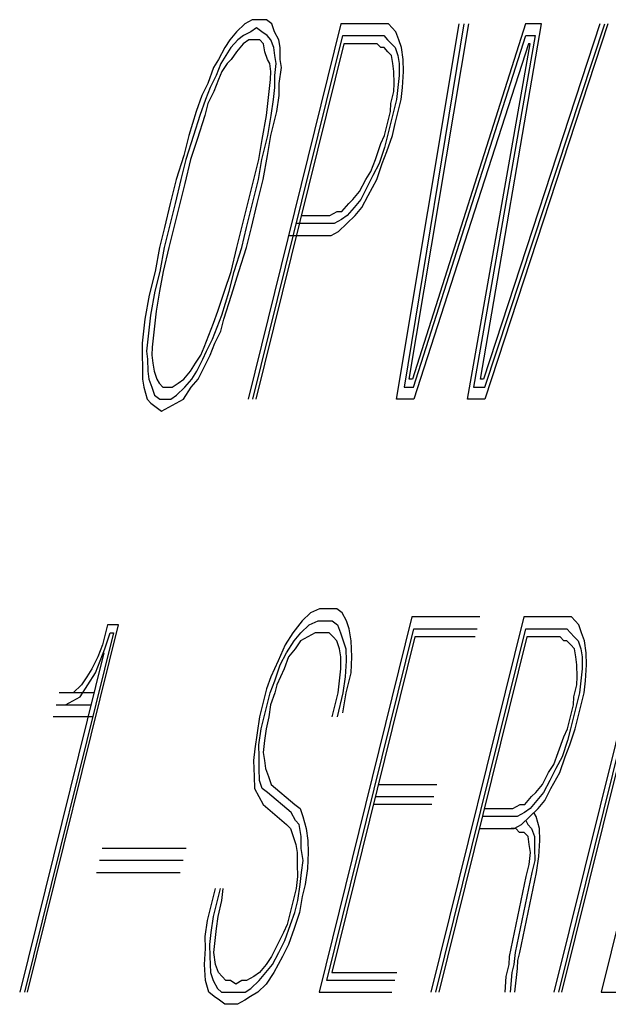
# Model space of a CAD drawing. Extents: x -1276 to 451, y 2026 to 3394.
# Tile 29 of 104: x -680.809 to -680.665, y 3189.944 to 3190.184. Entities that reach past the tile are written whole.
import ezdxf

# ---------------------------------------------------------------- set-up
doc = ezdxf.new("R2010")
doc.units = 0
doc.header["$MEASUREMENT"] = 0
doc.layers.add('SPILL-BUCKET', color=1, linetype='CONTINUOUS')

msp = doc.modelspace()

# ---------------------------------------------------------------- linework, layer by layer
at = {"layer": 'SPILL-BUCKET', "color": 8, "linetype": 'Continuous'}
for p, q in [((-680.75232, 3190.18436), (-680.75411, 3190.18338)), ((-680.75078, 3190.18436), (-680.75232, 3190.18436)), ((-680.74884, 3190.18436), (-680.75078, 3190.18436)), ((-680.74754, 3190.18338), (-680.74884, 3190.18436)), ((-680.75411, 3190.18338), (-680.75613, 3190.18143)), ((-680.73064, 3190.18338), (-680.75333, 3190.09173)), ((-680.75126, 3190.1824), (-680.75266, 3190.18143)), ((-680.74995, 3190.18143), (-680.75126, 3190.1824)), ((-680.74686, 3190.18143), (-680.74754, 3190.18338)), ((-680.72175, 3190.18338), (-680.73064, 3190.18338)), ((-680.7206, 3190.18338), (-680.72175, 3190.18338)), ((-680.71905, 3190.18338), (-680.7206, 3190.18338)), ((-680.71813, 3190.1824), (-680.71905, 3190.18338)), ((-680.71722, 3190.18143), (-680.71813, 3190.1824)), ((-680.71711, 3190.09173), (-680.70176, 3190.18338)), ((-680.70061, 3190.18338), (-680.71523, 3190.09465)), ((-680.71397, 3190.0966), (-680.69945, 3190.18338)), ((-680.68554, 3190.18338), (-680.7132, 3190.0966)), ((-680.69659, 3190.0966), (-680.68168, 3190.18338)), ((-680.66739, 3190.18338), (-680.69582, 3190.0966)), ((-680.69553, 3190.09465), (-680.66623, 3190.18338)), ((-680.66545, 3190.18338), (-680.69548, 3190.09173)), ((-680.68168, 3190.18338), (-680.68554, 3190.18338)), ((-680.75778, 3190.17948), (-680.75903, 3190.17753)), ((-680.75613, 3190.18143), (-680.75778, 3190.17948)), ((-680.75584, 3190.17948), (-680.75749, 3190.17753)), ((-680.75444, 3190.18046), (-680.75584, 3190.17948)), ((-680.75314, 3190.17948), (-680.75454, 3190.1785)), ((-680.75266, 3190.18143), (-680.75444, 3190.18046)), ((-680.75198, 3190.17948), (-680.75314, 3190.17948)), ((-680.75217, 3190.09173), (-680.7302, 3190.18046)), ((-680.75044, 3190.17948), (-680.75198, 3190.17948)), ((-680.74952, 3190.1785), (-680.75044, 3190.17948)), ((-680.74865, 3190.18046), (-680.74995, 3190.18143)), ((-680.74773, 3190.17948), (-680.74865, 3190.18046)), ((-680.74706, 3190.17753), (-680.74773, 3190.17948)), ((-680.7458, 3190.17948), (-680.74686, 3190.18143)), ((-680.74551, 3190.17753), (-680.7458, 3190.17948)), ((-680.7302, 3190.18046), (-680.72248, 3190.18046)), ((-680.72248, 3190.18046), (-680.72132, 3190.18046)), ((-680.72132, 3190.18046), (-680.72016, 3190.18046)), ((-680.72016, 3190.18046), (-680.71924, 3190.17948)), ((-680.71924, 3190.17948), (-680.71833, 3190.1785)), ((-680.71654, 3190.17948), (-680.71722, 3190.18143)), ((-680.71586, 3190.17753), (-680.71654, 3190.17948)), ((-680.71291, 3190.09465), (-680.68549, 3190.18046)), ((-680.68318, 3190.18046), (-680.69824, 3190.09465)), ((-680.68549, 3190.18046), (-680.68318, 3190.18046)), ((-680.75903, 3190.17753), (-680.76053, 3190.17461)), ((-680.75749, 3190.17753), (-680.75874, 3190.17558)), ((-680.75454, 3190.1785), (-680.75618, 3190.17655)), ((-680.72992, 3190.1785), (-680.7514, 3190.09173)), ((-680.74923, 3190.17655), (-680.74952, 3190.1785)), ((-680.74677, 3190.17558), (-680.74706, 3190.17753)), ((-680.74546, 3190.17461), (-680.74551, 3190.17753)), ((-680.72296, 3190.1785), (-680.72992, 3190.1785)), ((-680.7218, 3190.1785), (-680.72296, 3190.1785)), ((-680.72089, 3190.17753), (-680.7218, 3190.1785)), ((-680.72011, 3190.17753), (-680.72089, 3190.17753)), ((-680.7192, 3190.17655), (-680.72011, 3190.17753)), ((-680.71833, 3190.1785), (-680.71741, 3190.17753)), ((-680.71741, 3190.17753), (-680.71673, 3190.17558)), ((-680.71543, 3190.17461), (-680.71586, 3190.17753)), ((-680.68482, 3190.1785), (-680.71287, 3190.09173)), ((-680.69973, 3190.09173), (-680.68443, 3190.1785)), ((-680.68443, 3190.1785), (-680.68482, 3190.1785)), ((-680.76053, 3190.17461), (-680.76178, 3190.17265)), ((-680.75874, 3190.17558), (-680.76, 3190.17363)), ((-680.75744, 3190.17461), (-680.75845, 3190.17363)), ((-680.75618, 3190.17655), (-680.75744, 3190.17461)), ((-680.74855, 3190.17461), (-680.74923, 3190.17655)), ((-680.74802, 3190.17363), (-680.74855, 3190.17461)), ((-680.74648, 3190.17363), (-680.74677, 3190.17558)), ((-680.74517, 3190.17265), (-680.74546, 3190.17461)), ((-680.71828, 3190.17558), (-680.7192, 3190.17655)), ((-680.71799, 3190.17363), (-680.71828, 3190.17558)), ((-680.71673, 3190.17558), (-680.71644, 3190.17363)), ((-680.71538, 3190.17168), (-680.71543, 3190.17461)), ((-680.76178, 3190.17265), (-680.76314, 3190.16876)), ((-680.76, 3190.17363), (-680.76111, 3190.1707)), ((-680.75845, 3190.17363), (-680.75971, 3190.17168)), ((-680.74773, 3190.17168), (-680.74802, 3190.17363)), ((-680.74681, 3190.1707), (-680.74648, 3190.17363)), ((-680.74575, 3190.16876), (-680.74517, 3190.17265)), ((-680.7177, 3190.17168), (-680.71799, 3190.17363)), ((-680.71644, 3190.17363), (-680.71639, 3190.1707)), ((-680.76111, 3190.1707), (-680.7626, 3190.16778)), ((-680.76058, 3190.16973), (-680.76169, 3190.1668)), ((-680.75971, 3190.17168), (-680.76058, 3190.16973)), ((-680.74817, 3190.1668), (-680.74783, 3190.16973)), ((-680.74783, 3190.16973), (-680.74773, 3190.17168)), ((-680.74677, 3190.16778), (-680.74681, 3190.1707)), ((-680.71765, 3190.16876), (-680.7177, 3190.17168)), ((-680.71639, 3190.1707), (-680.71673, 3190.16778)), ((-680.71557, 3190.16778), (-680.71538, 3190.17168)), ((-680.76314, 3190.16876), (-680.76463, 3190.16583)), ((-680.7626, 3190.16778), (-680.76371, 3190.16485)), ((-680.7471, 3190.16485), (-680.74677, 3190.16778)), ((-680.7457, 3190.16583), (-680.74575, 3190.16876)), ((-680.71775, 3190.1668), (-680.71765, 3190.16876)), ((-680.71673, 3190.16778), (-680.71707, 3190.16485)), ((-680.71591, 3190.16485), (-680.71557, 3190.16778)), ((-680.76463, 3190.16583), (-680.76598, 3190.16193)), ((-680.76371, 3190.16485), (-680.76506, 3190.16095)), ((-680.76169, 3190.1668), (-680.76318, 3190.16388)), ((-680.74851, 3190.16388), (-680.74817, 3190.1668)), ((-680.74768, 3190.16095), (-680.7471, 3190.16485)), ((-680.74628, 3190.16193), (-680.7457, 3190.16583)), ((-680.71847, 3190.16388), (-680.71775, 3190.1668)), ((-680.71707, 3190.16485), (-680.71779, 3190.16193)), ((-680.71664, 3190.16193), (-680.71591, 3190.16485)), ((-680.76318, 3190.16388), (-680.76391, 3190.16095)), ((-680.74884, 3190.16095), (-680.74851, 3190.16388)), ((-680.71857, 3190.16193), (-680.71847, 3190.16388)), ((-680.76598, 3190.16193), (-680.76782, 3190.15608)), ((-680.76506, 3190.16095), (-680.76666, 3190.15608)), ((-680.76391, 3190.16095), (-680.76574, 3190.1551)), ((-680.7499, 3190.1551), (-680.74884, 3190.16095)), ((-680.7485, 3190.15608), (-680.74768, 3190.16095)), ((-680.74773, 3190.15608), (-680.74628, 3190.16193)), ((-680.71929, 3190.15901), (-680.71857, 3190.16193)), ((-680.71779, 3190.16193), (-680.71852, 3190.15901)), ((-680.71736, 3190.15901), (-680.71664, 3190.16193)), ((-680.72002, 3190.15608), (-680.71929, 3190.15901)), ((-680.71852, 3190.15901), (-680.71924, 3190.15608)), ((-680.71808, 3190.15608), (-680.71736, 3190.15901)), ((-680.76782, 3190.15608), (-680.76902, 3190.1512)), ((-680.76666, 3190.15608), (-680.76849, 3190.15023)), ((-680.74995, 3190.15023), (-680.7485, 3190.15608)), ((-680.74855, 3190.1512), (-680.74773, 3190.15608)), ((-680.72088, 3190.15413), (-680.72002, 3190.15608)), ((-680.71924, 3190.15608), (-680.71997, 3190.15316)), ((-680.71944, 3190.15218), (-680.71808, 3190.15608)), ((-680.76574, 3190.1551), (-680.76734, 3190.15023)), ((-680.75072, 3190.15023), (-680.7499, 3190.1551)), ((-680.72224, 3190.15023), (-680.72088, 3190.15413)), ((-680.71997, 3190.15316), (-680.72132, 3190.14925)), ((-680.76902, 3190.1512), (-680.77086, 3190.14535)), ((-680.74961, 3190.14535), (-680.74855, 3190.1512)), ((-680.72055, 3190.14925), (-680.71944, 3190.15218)), ((-680.76849, 3190.15023), (-680.7697, 3190.14535)), ((-680.76734, 3190.15023), (-680.76878, 3190.14438)), ((-680.75217, 3190.14438), (-680.75072, 3190.15023)), ((-680.75077, 3190.14535), (-680.74995, 3190.15023)), ((-680.72335, 3190.14731), (-680.72224, 3190.15023)), ((-680.72132, 3190.14925), (-680.72282, 3190.14633)), ((-680.7219, 3190.14535), (-680.72055, 3190.14925)), ((-680.7246, 3190.14535), (-680.72335, 3190.14731)), ((-680.72282, 3190.14633), (-680.72431, 3190.1434)), ((-680.77086, 3190.14535), (-680.77231, 3190.1395)), ((-680.7697, 3190.14535), (-680.77115, 3190.1395)), ((-680.76878, 3190.14438), (-680.76999, 3190.1395)), ((-680.75338, 3190.1395), (-680.75217, 3190.14438)), ((-680.75222, 3190.1395), (-680.75077, 3190.14535)), ((-680.75106, 3190.1395), (-680.74961, 3190.14535)), ((-680.7261, 3190.14243), (-680.7246, 3190.14535)), ((-680.72431, 3190.1434), (-680.72581, 3190.14048)), ((-680.72402, 3190.14145), (-680.7219, 3190.14535)), ((-680.72774, 3190.14048), (-680.7261, 3190.14243)), ((-680.72552, 3190.13853), (-680.72402, 3190.14145)), ((-680.77231, 3190.1395), (-680.77376, 3190.13365)), ((-680.77115, 3190.1395), (-680.7726, 3190.13365)), ((-680.76999, 3190.1395), (-680.77144, 3190.13365)), ((-680.75483, 3190.13365), (-680.75338, 3190.1395)), ((-680.75367, 3190.13365), (-680.75222, 3190.1395)), ((-680.75251, 3190.13365), (-680.75106, 3190.1395)), ((-680.7304, 3190.13755), (-680.72875, 3190.1395)), ((-680.72745, 3190.13853), (-680.72909, 3190.13658)), ((-680.72875, 3190.1395), (-680.72774, 3190.14048)), ((-680.72581, 3190.14048), (-680.72745, 3190.13853)), ((-680.72716, 3190.13658), (-680.72552, 3190.13853)), ((-680.74029, 3190.13658), (-680.73334, 3190.13658)), ((-680.73334, 3190.13658), (-680.73155, 3190.13755)), ((-680.73155, 3190.13755), (-680.7304, 3190.13755)), ((-680.72909, 3190.13658), (-680.73049, 3190.1356)), ((-680.72919, 3190.13463), (-680.72716, 3190.13658)), ((-680.77376, 3190.13365), (-680.77496, 3190.12878)), ((-680.7726, 3190.13365), (-680.7738, 3190.12878)), ((-680.77144, 3190.13365), (-680.77264, 3190.12878)), ((-680.75604, 3190.12878), (-680.75483, 3190.13365)), ((-680.75488, 3190.12878), (-680.75367, 3190.13365)), ((-680.75372, 3190.12878), (-680.75251, 3190.13365)), ((-680.73382, 3190.13463), (-680.74155, 3190.13463)), ((-680.73228, 3190.13463), (-680.73382, 3190.13463)), ((-680.73049, 3190.1356), (-680.73228, 3190.13463)), ((-680.73122, 3190.13268), (-680.72919, 3190.13463)), ((-680.74343, 3190.1317), (-680.73455, 3190.1317)), ((-680.73455, 3190.1317), (-680.733, 3190.1317)), ((-680.733, 3190.1317), (-680.73122, 3190.13268)), ((-680.77496, 3190.12878), (-680.77602, 3190.12293)), ((-680.7738, 3190.12878), (-680.77487, 3190.12293)), ((-680.77264, 3190.12878), (-680.77409, 3190.12293)), ((-680.75748, 3190.12293), (-680.75604, 3190.12878)), ((-680.75671, 3190.12293), (-680.75488, 3190.12878)), ((-680.75555, 3190.12293), (-680.75372, 3190.12878)), ((-680.77602, 3190.12293), (-680.77747, 3190.11708)), ((-680.77487, 3190.12293), (-680.77607, 3190.11805)), ((-680.77409, 3190.12293), (-680.77491, 3190.11805)), ((-680.75908, 3190.11805), (-680.75748, 3190.12293)), ((-680.75792, 3190.11805), (-680.75671, 3190.12293)), ((-680.75739, 3190.11708), (-680.75555, 3190.12293)), ((-680.77747, 3190.11708), (-680.77853, 3190.11123)), ((-680.77607, 3190.11805), (-680.77713, 3190.1122)), ((-680.77491, 3190.11805), (-680.77573, 3190.11318)), ((-680.76067, 3190.11318), (-680.75908, 3190.11805)), ((-680.75975, 3190.1122), (-680.75792, 3190.11805)), ((-680.75922, 3190.11123), (-680.75739, 3190.11708)), ((-680.77713, 3190.1122), (-680.77747, 3190.10928)), ((-680.77573, 3190.11318), (-680.77607, 3190.11025)), ((-680.76178, 3190.11025), (-680.76067, 3190.11318)), ((-680.76086, 3190.10928), (-680.75975, 3190.1122)), ((-680.77853, 3190.11123), (-680.77887, 3190.1083)), ((-680.77607, 3190.11025), (-680.77641, 3190.10733)), ((-680.76289, 3190.10733), (-680.76178, 3190.11025)), ((-680.75994, 3190.1083), (-680.75922, 3190.11123)), ((-680.77887, 3190.1083), (-680.77921, 3190.10538)), ((-680.77747, 3190.10928), (-680.77781, 3190.10635)), ((-680.77641, 3190.10733), (-680.77675, 3190.1044)), ((-680.764, 3190.1044), (-680.76289, 3190.10733)), ((-680.76197, 3190.10635), (-680.76086, 3190.10928)), ((-680.76144, 3190.10538), (-680.75994, 3190.1083)), ((-680.77921, 3190.10538), (-680.77916, 3190.10245)), ((-680.77781, 3190.10635), (-680.77815, 3190.10343)), ((-680.76347, 3190.10343), (-680.76197, 3190.10635)), ((-680.76255, 3190.10245), (-680.76144, 3190.10538)), ((-680.77916, 3190.10245), (-680.77911, 3190.09953)), ((-680.77815, 3190.10343), (-680.77786, 3190.10148)), ((-680.77675, 3190.1044), (-680.77684, 3190.10245)), ((-680.77684, 3190.10245), (-680.77655, 3190.1005)), ((-680.76612, 3190.1005), (-680.76487, 3190.10245)), ((-680.76487, 3190.10245), (-680.764, 3190.1044)), ((-680.76434, 3190.10148), (-680.76347, 3190.10343)), ((-680.76405, 3190.09953), (-680.76255, 3190.10245)), ((-680.77786, 3190.10148), (-680.77781, 3190.09855)), ((-680.77655, 3190.1005), (-680.77626, 3190.09855)), ((-680.76738, 3190.09855), (-680.76612, 3190.1005)), ((-680.76584, 3190.09855), (-680.76434, 3190.10148)), ((-680.77911, 3190.09953), (-680.77907, 3190.0966)), ((-680.77781, 3190.09855), (-680.77752, 3190.0966)), ((-680.77626, 3190.09855), (-680.77559, 3190.0966)), ((-680.76902, 3190.0966), (-680.76738, 3190.09855)), ((-680.76709, 3190.0966), (-680.76584, 3190.09855)), ((-680.76554, 3190.0966), (-680.76405, 3190.09953)), ((-680.77907, 3190.0966), (-680.77877, 3190.09465)), ((-680.77752, 3190.0966), (-680.77684, 3190.09465)), ((-680.77559, 3190.0966), (-680.77506, 3190.09563)), ((-680.77506, 3190.09563), (-680.77414, 3190.09465)), ((-680.77182, 3190.09465), (-680.77042, 3190.09563)), ((-680.77042, 3190.09563), (-680.76902, 3190.0966)), ((-680.76873, 3190.09465), (-680.76709, 3190.0966)), ((-680.76719, 3190.09465), (-680.76554, 3190.0966)), ((-680.7132, 3190.0966), (-680.71397, 3190.0966)), ((-680.69582, 3190.0966), (-680.69659, 3190.0966)), ((-680.77877, 3190.09465), (-680.77795, 3190.09173)), ((-680.77684, 3190.09465), (-680.77617, 3190.0927)), ((-680.77414, 3190.09465), (-680.77298, 3190.09465)), ((-680.77298, 3190.09465), (-680.77182, 3190.09465)), ((-680.77076, 3190.0927), (-680.76873, 3190.09465)), ((-680.76907, 3190.09173), (-680.76719, 3190.09465)), ((-680.71523, 3190.09465), (-680.71291, 3190.09465)), ((-680.69824, 3190.09465), (-680.69553, 3190.09465)), ((-680.77795, 3190.09173), (-680.77704, 3190.09075)), ((-680.77704, 3190.09075), (-680.77573, 3190.08978)), ((-680.77617, 3190.0927), (-680.77486, 3190.09173)), ((-680.77486, 3190.09173), (-680.7737, 3190.09173)), ((-680.7737, 3190.09173), (-680.77216, 3190.09173)), ((-680.77264, 3190.08978), (-680.77086, 3190.09075)), ((-680.77216, 3190.09173), (-680.77076, 3190.0927)), ((-680.77086, 3190.09075), (-680.76907, 3190.09173)), ((-680.71287, 3190.09173), (-680.71711, 3190.09173)), ((-680.69548, 3190.09173), (-680.69973, 3190.09173)), ((-680.77573, 3190.08978), (-680.77443, 3190.0888)), ((-680.77443, 3190.0888), (-680.77264, 3190.08978)), ((-680.73589, 3190.04054), (-680.73807, 3190.03957)), ((-680.73396, 3190.04054), (-680.73589, 3190.04054)), ((-680.73164, 3190.04054), (-680.73396, 3190.04054)), ((-680.73034, 3190.03957), (-680.73164, 3190.04054)), ((-680.74009, 3190.03761), (-680.74236, 3190.03469)), ((-680.73807, 3190.03957), (-680.74009, 3190.03761)), ((-680.73841, 3190.03664), (-680.73623, 3190.03761)), ((-680.73623, 3190.03761), (-680.73469, 3190.03761)), ((-680.7133, 3190.03859), (-680.73598, 3189.94694)), ((-680.73469, 3190.03761), (-680.73275, 3190.03761)), ((-680.73275, 3190.03761), (-680.73145, 3190.03664)), ((-680.72928, 3190.03761), (-680.73034, 3190.03957)), ((-680.7286, 3190.03567), (-680.72928, 3190.03761)), ((-680.69669, 3190.03859), (-680.7133, 3190.03859)), ((-680.68597, 3190.03859), (-680.70865, 3189.94694)), ((-680.67708, 3190.03859), (-680.68597, 3190.03859)), ((-680.65593, 3190.03859), (-680.67862, 3189.94694)), ((-680.67746, 3189.94694), (-680.65477, 3190.03859)), ((-680.67592, 3190.03859), (-680.67708, 3190.03859)), ((-680.67669, 3189.94694), (-680.654, 3190.03859)), ((-680.67438, 3190.03859), (-680.67592, 3190.03859)), ((-680.67346, 3190.03761), (-680.67438, 3190.03859)), ((-680.67254, 3190.03664), (-680.67346, 3190.03761)), ((-680.64444, 3190.03859), (-680.66713, 3189.94694)), ((-680.80716, 3189.94694), (-680.78495, 3190.03664)), ((-680.78765, 3190.03664), (-680.78814, 3190.03469)), ((-680.78495, 3190.03664), (-680.78765, 3190.03664)), ((-680.74043, 3190.03469), (-680.73841, 3190.03664)), ((-680.7341, 3189.94986), (-680.71286, 3190.03567)), ((-680.73145, 3190.03664), (-680.73078, 3190.03469)), ((-680.72817, 3190.03274), (-680.7286, 3190.03567)), ((-680.71286, 3190.03567), (-680.69741, 3190.03567)), ((-680.7075, 3189.94694), (-680.68553, 3190.03567)), ((-680.68553, 3190.03567), (-680.67781, 3190.03567)), ((-680.67781, 3190.03567), (-680.67665, 3190.03567)), ((-680.67665, 3190.03567), (-680.67549, 3190.03567)), ((-680.67549, 3190.03567), (-680.67457, 3190.03469)), ((-680.67187, 3190.03469), (-680.67254, 3190.03664)), ((-680.78621, 3190.03469), (-680.80793, 3189.94694)), ((-680.78814, 3190.03469), (-680.78886, 3190.03176)), ((-680.78833, 3190.03079), (-680.78698, 3190.03469)), ((-680.78698, 3190.03469), (-680.78621, 3190.03469)), ((-680.74236, 3190.03469), (-680.74425, 3190.03176)), ((-680.74396, 3190.02982), (-680.74207, 3190.03274)), ((-680.74207, 3190.03274), (-680.74043, 3190.03469)), ((-680.74053, 3190.03274), (-680.74178, 3190.03079)), ((-680.73874, 3190.03372), (-680.74053, 3190.03274)), ((-680.73696, 3190.03469), (-680.73874, 3190.03372)), ((-680.73541, 3190.03469), (-680.73696, 3190.03469)), ((-680.73348, 3190.03469), (-680.73541, 3190.03469)), ((-680.73256, 3190.03372), (-680.73348, 3190.03469)), ((-680.71257, 3190.03372), (-680.73285, 3189.95181)), ((-680.73164, 3190.03274), (-680.73256, 3190.03372)), ((-680.73097, 3190.03079), (-680.73164, 3190.03274)), ((-680.73078, 3190.03469), (-680.7301, 3190.03274)), ((-680.7301, 3190.03274), (-680.72942, 3190.03079)), ((-680.72798, 3190.02884), (-680.72817, 3190.03274)), ((-680.69789, 3190.03372), (-680.71257, 3190.03372)), ((-680.68524, 3190.03372), (-680.70672, 3189.94694)), ((-680.67829, 3190.03372), (-680.68524, 3190.03372)), ((-680.67713, 3190.03372), (-680.67829, 3190.03372)), ((-680.67621, 3190.03274), (-680.67713, 3190.03372)), ((-680.67544, 3190.03274), (-680.67621, 3190.03274)), ((-680.67452, 3190.03176), (-680.67544, 3190.03274)), ((-680.67457, 3190.03469), (-680.67365, 3190.03372)), ((-680.67365, 3190.03372), (-680.67273, 3190.03274)), ((-680.67273, 3190.03274), (-680.67206, 3190.03079)), ((-680.67119, 3190.03274), (-680.67187, 3190.03469)), ((-680.67076, 3190.02982), (-680.67119, 3190.03274)), ((-680.78886, 3190.03176), (-680.78997, 3190.02884)), ((-680.78944, 3190.02786), (-680.78833, 3190.03079)), ((-680.74425, 3190.03176), (-680.74599, 3190.02786)), ((-680.74178, 3190.03079), (-680.74343, 3190.02884)), ((-680.73068, 3190.02884), (-680.73097, 3190.03079)), ((-680.72942, 3190.03079), (-680.72938, 3190.02786)), ((-680.67361, 3190.03079), (-680.67452, 3190.03176)), ((-680.67331, 3190.02884), (-680.67361, 3190.03079)), ((-680.67206, 3190.03079), (-680.67177, 3190.02884)), ((-680.78857, 3190.02982), (-680.80909, 3189.94694)), ((-680.78997, 3190.02884), (-680.79147, 3190.02591)), ((-680.79055, 3190.02494), (-680.78944, 3190.02786)), ((-680.74599, 3190.02786), (-680.74772, 3190.02397)), ((-680.74545, 3190.02689), (-680.74396, 3190.02982)), ((-680.74343, 3190.02884), (-680.74454, 3190.02591)), ((-680.73063, 3190.02591), (-680.73068, 3190.02884)), ((-680.72938, 3190.02786), (-680.72957, 3190.02397)), ((-680.72817, 3190.02494), (-680.72798, 3190.02884)), ((-680.67303, 3190.02689), (-680.67331, 3190.02884)), ((-680.67177, 3190.02884), (-680.67172, 3190.02591)), ((-680.67071, 3190.02689), (-680.67076, 3190.02982)), ((-680.79147, 3190.02591), (-680.79273, 3190.02397)), ((-680.74681, 3190.02299), (-680.74545, 3190.02689)), ((-680.74454, 3190.02591), (-680.74627, 3190.02201)), ((-680.73097, 3190.02299), (-680.73063, 3190.02591)), ((-680.67298, 3190.02397), (-680.67303, 3190.02689)), ((-680.67172, 3190.02591), (-680.67206, 3190.02299)), ((-680.6709, 3190.02299), (-680.67071, 3190.02689)), ((-680.79273, 3190.02397), (-680.79398, 3190.02201)), ((-680.79243, 3190.02201), (-680.79055, 3190.02494)), ((-680.74772, 3190.02397), (-680.74883, 3190.02104)), ((-680.72957, 3190.02397), (-680.73015, 3190.02006)), ((-680.72937, 3190.02006), (-680.72817, 3190.02494)), ((-680.67307, 3190.02201), (-680.67298, 3190.02397)), ((-680.79398, 3190.02201), (-680.79601, 3190.02006)), ((-680.79432, 3190.01909), (-680.79243, 3190.02201)), ((-680.74883, 3190.02104), (-680.7498, 3190.01714)), ((-680.74791, 3190.02006), (-680.74681, 3190.02299)), ((-680.74627, 3190.02201), (-680.74676, 3190.02006)), ((-680.73131, 3190.02006), (-680.73097, 3190.02299)), ((-680.6738, 3190.01909), (-680.67307, 3190.02201)), ((-680.67206, 3190.02299), (-680.6724, 3190.02006)), ((-680.67124, 3190.02006), (-680.6709, 3190.02299)), ((-680.79099, 3190.02006), (-680.79948, 3190.02006)), ((-680.79601, 3190.02006), (-680.79717, 3190.02006)), ((-680.79611, 3190.01812), (-680.79432, 3190.01909)), ((-680.74864, 3190.01714), (-680.74791, 3190.02006)), ((-680.74676, 3190.02006), (-680.74787, 3190.01714)), ((-680.73275, 3190.01421), (-680.73131, 3190.02006)), ((-680.73015, 3190.02006), (-680.73159, 3190.01421)), ((-680.73019, 3190.01519), (-680.72937, 3190.02006)), ((-680.67389, 3190.01714), (-680.6738, 3190.01909)), ((-680.6724, 3190.02006), (-680.67312, 3190.01714)), ((-680.67196, 3190.01714), (-680.67124, 3190.02006)), ((-680.80021, 3190.01714), (-680.79171, 3190.01714)), ((-680.79789, 3190.01714), (-680.79611, 3190.01812)), ((-680.7498, 3190.01714), (-680.75052, 3190.01421)), ((-680.74936, 3190.01421), (-680.74864, 3190.01714)), ((-680.74787, 3190.01714), (-680.74821, 3190.01421)), ((-680.67462, 3190.01421), (-680.67389, 3190.01714)), ((-680.67312, 3190.01714), (-680.67385, 3190.01421)), ((-680.67269, 3190.01421), (-680.67196, 3190.01714)), ((-680.79128, 3190.01421), (-680.80093, 3190.01421)), ((-680.75052, 3190.01421), (-680.7511, 3190.01031)), ((-680.75009, 3190.01129), (-680.74936, 3190.01421)), ((-680.74821, 3190.01421), (-680.74893, 3190.01129)), ((-680.67534, 3190.01129), (-680.67462, 3190.01421)), ((-680.67385, 3190.01421), (-680.67457, 3190.01129)), ((-680.67341, 3190.01129), (-680.67269, 3190.01421)), ((-680.75067, 3190.00739), (-680.75009, 3190.01129)), ((-680.74893, 3190.01129), (-680.74927, 3190.00837)), ((-680.67621, 3190.00934), (-680.67534, 3190.01129)), ((-680.67457, 3190.01129), (-680.67529, 3190.00837)), ((-680.67476, 3190.00739), (-680.67341, 3190.01129)), ((-680.7511, 3190.01031), (-680.75168, 3190.00641)), ((-680.67756, 3190.00544), (-680.67621, 3190.00934)), ((-680.75168, 3190.00641), (-680.75202, 3190.00349)), ((-680.75062, 3190.00446), (-680.75067, 3190.00739)), ((-680.74927, 3190.00837), (-680.74961, 3190.00544)), ((-680.67529, 3190.00837), (-680.67664, 3190.00446)), ((-680.67587, 3190.00446), (-680.67476, 3190.00739)), ((-680.75057, 3190.00154), (-680.75062, 3190.00446)), ((-680.74961, 3190.00544), (-680.74931, 3190.00349)), ((-680.67867, 3190.00252), (-680.67756, 3190.00544)), ((-680.67664, 3190.00446), (-680.67814, 3190.00154)), ((-680.67722, 3190.00056), (-680.67587, 3190.00446)), ((-680.75202, 3190.00349), (-680.75183, 3189.99959)), ((-680.75052, 3189.99861), (-680.75057, 3190.00154)), ((-680.74931, 3190.00349), (-680.74903, 3190.00154)), ((-680.74903, 3190.00154), (-680.74835, 3189.99959)), ((-680.67993, 3190.00056), (-680.67867, 3190.00252)), ((-680.67814, 3190.00154), (-680.67964, 3189.99861)), ((-680.75183, 3189.99959), (-680.75178, 3189.99667)), ((-680.74835, 3189.99959), (-680.74767, 3189.99764)), ((-680.68143, 3189.99764), (-680.67993, 3190.00056)), ((-680.67935, 3189.99667), (-680.67722, 3190.00056)), ((-680.75178, 3189.99667), (-680.75071, 3189.99471)), ((-680.74984, 3189.99667), (-680.75052, 3189.99861)), ((-680.74854, 3189.99569), (-680.74984, 3189.99667)), ((-680.74767, 3189.99764), (-680.74193, 3189.99276)), ((-680.7215, 3189.99764), (-680.70721, 3189.99764)), ((-680.68307, 3189.99569), (-680.68143, 3189.99764)), ((-680.67964, 3189.99861), (-680.68114, 3189.99569)), ((-680.68084, 3189.99374), (-680.67935, 3189.99667)), ((-680.75071, 3189.99471), (-680.74965, 3189.99276)), ((-680.7428, 3189.99081), (-680.74854, 3189.99569)), ((-680.72223, 3189.99471), (-680.70793, 3189.99471)), ((-680.68572, 3189.99276), (-680.68408, 3189.99471)), ((-680.68408, 3189.99471), (-680.68307, 3189.99569)), ((-680.68114, 3189.99569), (-680.68278, 3189.99374)), ((-680.74965, 3189.99276), (-680.74391, 3189.98789)), ((-680.74193, 3189.99276), (-680.74062, 3189.99179)), ((-680.74062, 3189.99179), (-680.73995, 3189.98984)), ((-680.70842, 3189.99276), (-680.72271, 3189.99276)), ((-680.69562, 3189.99179), (-680.68867, 3189.99179)), ((-680.68867, 3189.99179), (-680.68688, 3189.99276)), ((-680.68688, 3189.99276), (-680.68572, 3189.99276)), ((-680.68442, 3189.99179), (-680.68582, 3189.99081)), ((-680.68451, 3189.98984), (-680.68249, 3189.99179)), ((-680.68278, 3189.99374), (-680.68442, 3189.99179)), ((-680.68249, 3189.99179), (-680.68084, 3189.99374)), ((-680.74173, 3189.98886), (-680.7428, 3189.99081)), ((-680.73995, 3189.98984), (-680.73913, 3189.98691)), ((-680.68915, 3189.98984), (-680.6961, 3189.98984)), ((-680.68761, 3189.98984), (-680.68915, 3189.98984)), ((-680.68582, 3189.99081), (-680.68761, 3189.98984)), ((-680.68654, 3189.98789), (-680.68451, 3189.98984)), ((-680.68297, 3189.98984), (-680.6835, 3189.99081)), ((-680.68215, 3189.98691), (-680.68297, 3189.98984)), ((-680.74391, 3189.98789), (-680.74299, 3189.98691)), ((-680.74081, 3189.98789), (-680.74173, 3189.98886)), ((-680.74038, 3189.98496), (-680.74081, 3189.98789)), ((-680.68833, 3189.98691), (-680.68654, 3189.98789)), ((-680.68553, 3189.98886), (-680.685, 3189.98789)), ((-680.685, 3189.98789), (-680.68408, 3189.98691)), ((-680.74299, 3189.98691), (-680.74231, 3189.98496)), ((-680.74231, 3189.98496), (-680.74164, 3189.98301)), ((-680.74033, 3189.98204), (-680.74038, 3189.98496)), ((-680.73913, 3189.98691), (-680.73869, 3189.98399)), ((-680.69683, 3189.98691), (-680.68987, 3189.98691)), ((-680.68987, 3189.98691), (-680.68833, 3189.98691)), ((-680.68794, 3189.98691), (-680.6891, 3189.98691)), ((-680.68703, 3189.98594), (-680.68794, 3189.98691)), ((-680.68587, 3189.98594), (-680.68703, 3189.98594)), ((-680.68495, 3189.98496), (-680.68587, 3189.98594)), ((-680.68466, 3189.98301), (-680.68495, 3189.98496)), ((-680.68408, 3189.98691), (-680.6834, 3189.98496)), ((-680.6834, 3189.98496), (-680.68336, 3189.98204)), ((-680.6821, 3189.98399), (-680.68215, 3189.98691)), ((-680.74164, 3189.98301), (-680.74135, 3189.98106)), ((-680.73869, 3189.98399), (-680.73864, 3189.98106)), ((-680.68437, 3189.98106), (-680.68466, 3189.98301)), ((-680.68229, 3189.98009), (-680.6821, 3189.98399)), ((-680.76843, 3189.98204), (-680.78891, 3189.98204)), ((-680.74135, 3189.98106), (-680.7413, 3189.97814)), ((-680.7399, 3189.97911), (-680.74033, 3189.98204)), ((-680.73864, 3189.98106), (-680.73883, 3189.97716)), ((-680.68471, 3189.97814), (-680.68437, 3189.98106)), ((-680.68336, 3189.98204), (-680.68331, 3189.97911)), ((-680.68287, 3189.97619), (-680.68229, 3189.98009)), ((-680.76916, 3189.97911), (-680.78963, 3189.97911)), ((-680.7413, 3189.97814), (-680.74125, 3189.97522)), ((-680.74024, 3189.97619), (-680.7399, 3189.97911)), ((-680.68543, 3189.97522), (-680.68471, 3189.97814)), ((-680.68331, 3189.97911), (-680.68403, 3189.97619)), ((-680.79035, 3189.97619), (-680.76988, 3189.97619)), ((-680.74125, 3189.97522), (-680.74159, 3189.97229)), ((-680.74057, 3189.97326), (-680.74024, 3189.97619)), ((-680.73883, 3189.97716), (-680.73941, 3189.97326)), ((-680.68949, 3189.95571), (-680.68543, 3189.97522)), ((-680.68403, 3189.97619), (-680.68809, 3189.95669)), ((-680.68693, 3189.95669), (-680.68287, 3189.97619)), ((-680.74115, 3189.96936), (-680.74057, 3189.97326)), ((-680.73941, 3189.97326), (-680.74014, 3189.97034)), ((-680.76225, 3189.96839), (-680.76129, 3189.97229)), ((-680.76013, 3189.97229), (-680.76109, 3189.96839)), ((-680.75969, 3189.96936), (-680.75936, 3189.97229)), ((-680.74159, 3189.97229), (-680.74231, 3189.96936)), ((-680.74014, 3189.97034), (-680.74072, 3189.96644)), ((-680.76322, 3189.96449), (-680.76225, 3189.96839)), ((-680.76109, 3189.96839), (-680.76182, 3189.96546)), ((-680.76066, 3189.96546), (-680.75969, 3189.96936)), ((-680.74231, 3189.96936), (-680.74304, 3189.96644)), ((-680.74188, 3189.96644), (-680.74115, 3189.96936)), ((-680.76182, 3189.96546), (-680.7624, 3189.96156)), ((-680.761, 3189.96254), (-680.76066, 3189.96546)), ((-680.74304, 3189.96644), (-680.74376, 3189.96351)), ((-680.74299, 3189.96351), (-680.74188, 3189.96644)), ((-680.74072, 3189.96644), (-680.74207, 3189.96254)), ((-680.7638, 3189.96059), (-680.76322, 3189.96449)), ((-680.74376, 3189.96351), (-680.74463, 3189.96156)), ((-680.74434, 3189.95961), (-680.74299, 3189.96351)), ((-680.76375, 3189.95766), (-680.7638, 3189.96059)), ((-680.7624, 3189.96156), (-680.76274, 3189.95864)), ((-680.76134, 3189.95961), (-680.761, 3189.96254)), ((-680.74463, 3189.96156), (-680.74613, 3189.95864)), ((-680.74207, 3189.96254), (-680.74342, 3189.95864)), ((-680.76274, 3189.95864), (-680.76269, 3189.95571)), ((-680.76167, 3189.95669), (-680.76134, 3189.95961)), ((-680.74613, 3189.95864), (-680.74762, 3189.95571)), ((-680.74584, 3189.95669), (-680.74434, 3189.95961)), ((-680.74342, 3189.95864), (-680.74492, 3189.95571)), ((-680.76394, 3189.95376), (-680.76375, 3189.95766)), ((-680.76124, 3189.95376), (-680.76167, 3189.95669)), ((-680.74733, 3189.95376), (-680.74584, 3189.95669)), ((-680.68809, 3189.95669), (-680.68842, 3189.95376)), ((-680.68741, 3189.95474), (-680.68693, 3189.95669)), ((-680.76375, 3189.94986), (-680.76394, 3189.95376)), ((-680.76269, 3189.95571), (-680.76249, 3189.95181)), ((-680.76056, 3189.95181), (-680.76124, 3189.95376)), ((-680.74888, 3189.95376), (-680.75052, 3189.95181)), ((-680.74897, 3189.95181), (-680.74733, 3189.95376)), ((-680.74762, 3189.95571), (-680.74888, 3189.95376)), ((-680.74492, 3189.95571), (-680.74704, 3189.95181)), ((-680.69031, 3189.95084), (-680.68958, 3189.95376)), ((-680.68958, 3189.95376), (-680.68949, 3189.95571)), ((-680.68842, 3189.95376), (-680.68891, 3189.95181)), ((-680.68751, 3189.95279), (-680.68741, 3189.95474)), ((-680.76249, 3189.95181), (-680.76182, 3189.94986)), ((-680.75964, 3189.95084), (-680.76056, 3189.95181)), ((-680.75052, 3189.95181), (-680.75192, 3189.95084)), ((-680.75061, 3189.94986), (-680.74897, 3189.95181)), ((-680.74704, 3189.95181), (-680.74893, 3189.94889)), ((-680.73285, 3189.95181), (-680.71701, 3189.95181)), ((-680.68891, 3189.95181), (-680.68934, 3189.94694)), ((-680.68818, 3189.94694), (-680.68751, 3189.95279)), ((-680.76293, 3189.94694), (-680.76375, 3189.94986)), ((-680.76182, 3189.94986), (-680.76075, 3189.94791)), ((-680.75873, 3189.94986), (-680.75964, 3189.95084)), ((-680.75757, 3189.94986), (-680.75873, 3189.94986)), ((-680.75627, 3189.94889), (-680.75757, 3189.94986)), ((-680.75487, 3189.94986), (-680.75627, 3189.94889)), ((-680.75371, 3189.94986), (-680.75487, 3189.94986)), ((-680.75192, 3189.95084), (-680.75371, 3189.94986)), ((-680.75264, 3189.94791), (-680.75061, 3189.94986)), ((-680.74893, 3189.94889), (-680.75095, 3189.94694)), ((-680.71749, 3189.94986), (-680.7341, 3189.94986)), ((-680.6905, 3189.94694), (-680.69031, 3189.95084)), ((-680.76162, 3189.94596), (-680.76293, 3189.94694)), ((-680.76075, 3189.94791), (-680.75984, 3189.94694)), ((-680.75984, 3189.94694), (-680.75829, 3189.94694)), ((-680.75829, 3189.94694), (-680.75675, 3189.94694)), ((-680.75675, 3189.94694), (-680.75559, 3189.94694)), ((-680.75559, 3189.94694), (-680.75404, 3189.94694)), ((-680.75404, 3189.94694), (-680.75264, 3189.94791)), ((-680.75095, 3189.94694), (-680.75274, 3189.94596)), ((-680.73598, 3189.94694), (-680.71822, 3189.94694)), ((-680.66713, 3189.94694), (-680.64936, 3189.94694)), ((-680.76032, 3189.94499), (-680.76162, 3189.94596)), ((-680.75902, 3189.94401), (-680.76032, 3189.94499)), ((-680.75747, 3189.94401), (-680.75902, 3189.94401)), ((-680.75593, 3189.94401), (-680.75747, 3189.94401)), ((-680.75414, 3189.94499), (-680.75593, 3189.94401)), ((-680.75274, 3189.94596), (-680.75414, 3189.94499))]:
    msp.add_line(p, q, dxfattribs=at)

doc.saveas('drawing.dxf')
